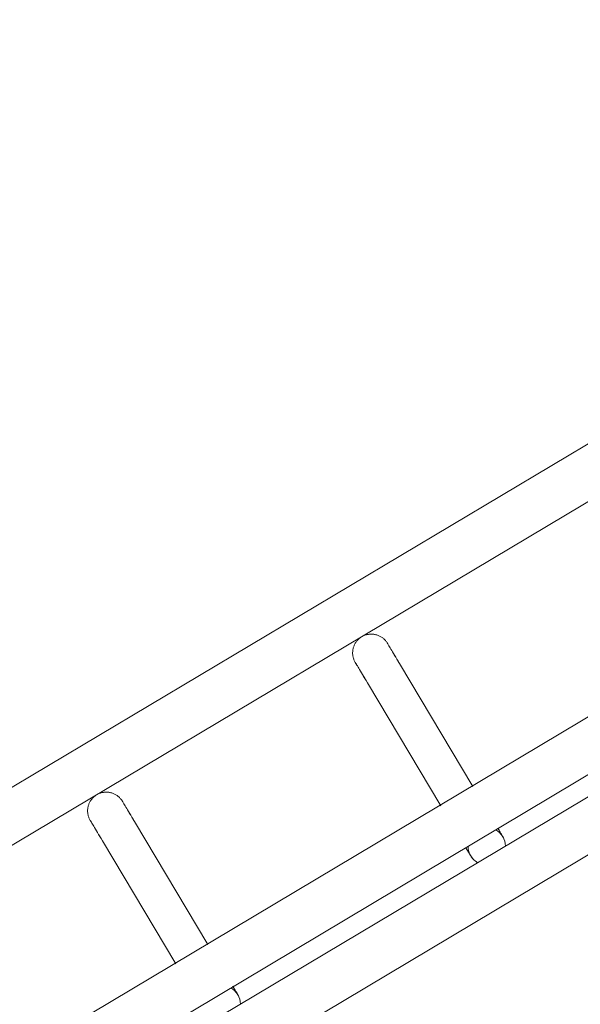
# Model space of a CAD drawing. Header units: metres. Extents: x 127444 to 127966, y 464485 to 464708.
# Tile 135 of 256: x 127922.0041 to 127922.094, y 464648.819 to 464648.977. Entities that reach past the tile are written whole.
import ezdxf

# ---------------------------------------------------------------- set-up
doc = ezdxf.new("R2010")
doc.units = ezdxf.units.M
for name, color, linetype, lineweight in [('A-FLOR-HRAL', 11, 'Continuous', 9), ('B-WE-VH-VERHARDING_BETONSTRAATSTEEN-A-200', 8, 'Continuous', 9), ('S-BEAM', 12, 'Continuous', 9)]:
    doc.layers.add(name, color=color, linetype=linetype, lineweight=lineweight)

# ---------------------------------------------------------------- blocks, each defined once
blk = doc.blocks.new('34_22_B_BNP_Hekwerk_Integra_Schuinkort - Integra_Schuin_1000-4868503--2_00_00')
at = {"layer": 'A-FLOR-HRAL'}
for p, q in [((273.5, 47.13), (-1956.09, 47.13)), ((-1956.09, 39.13), (273.5, 39.13)), ((273.62, 9.5), (-1956.09, 9.5)), ((-1956.09, 1.5), (273.62, 1.5)), ((273.62, -1.5), (-1956.09, -1.5)), ((-1956.09, -9.5), (273.62, -9.5))]:
    blk.add_line(p, q, dxfattribs=at)
at = {"layer": 'S-BEAM'}
for p, q in [((85.88, 32.34), (85.88, 9.36)), ((85.88, 32.34), (85.88, 9.36)), ((85.88, 32.34), (85.88, 9.36)), ((85.88, 32.34), (85.88, 9.37)), ((91.88, 9.36), (91.88, 32.34)), ((91.88, 9.36), (91.88, 32.34)), ((91.88, 9.36), (91.88, 32.34)), ((91.88, 9.37), (91.88, 32.34)), ((135.35, 32.34), (135.35, 9.36)), ((135.35, 32.34), (135.35, 9.36)), ((135.35, 32.34), (135.35, 9.36)), ((135.35, 32.34), (135.35, 9.37)), ((141.35, 9.36), (141.35, 32.34)), ((141.35, 9.36), (141.35, 32.34)), ((141.35, 9.36), (141.35, 32.34)), ((141.35, 9.37), (141.35, 32.34))]:
    blk.add_line(p, q, dxfattribs=at)
at = {"layer": 'S-BEAM', "flags": 128}
for points in [[(85.88, 36.13), (85.88, 36.25), (85.89, 36.36), (85.9, 36.48), (85.91, 36.6), (85.94, 36.72), (85.96, 36.84), (85.99, 36.95), (86.03, 37.07), (86.07, 37.18), (86.11, 37.29), (86.16, 37.4), (86.21, 37.51), (86.27, 37.62), (86.33, 37.72), (86.4, 37.82), (86.47, 37.92), (86.54, 38.01), (86.62, 38.1), (86.7, 38.19), (86.79, 38.28), (86.87, 38.36), (86.96, 38.44), (87.06, 38.51), (87.16, 38.58), (87.25, 38.65), (87.36, 38.71), (87.46, 38.77), (87.57, 38.83), (87.68, 38.88), (87.79, 38.92), (87.9, 38.96), (88.02, 39), (88.13, 39.03), (88.25, 39.06), (88.37, 39.08), (88.48, 39.1), (88.6, 39.11), (88.72, 39.12), (88.84, 39.12), (88.96, 39.12), (89.08, 39.12), (89.2, 39.11), (89.32, 39.09), (89.44, 39.07), (89.56, 39.05), (89.67, 39.02), (89.79, 38.98), (89.9, 38.94), (90.01, 38.9), (90.12, 38.85), (90.23, 38.8), (90.34, 38.74), (90.44, 38.68), (90.54, 38.62), (90.64, 38.55), (90.74, 38.48), (90.83, 38.4), (90.92, 38.32), (91.01, 38.24), (91.09, 38.15), (91.17, 38.06), (91.24, 37.97), (91.31, 37.87), (91.38, 37.77), (91.45, 37.67), (91.51, 37.57), (91.56, 37.46), (91.61, 37.35), (91.66, 37.24), (91.7, 37.13), (91.74, 37.02), (91.77, 36.9), (91.8, 36.78), (91.83, 36.67), (91.85, 36.55), (91.86, 36.43), (91.87, 36.31), (91.87, 36.19), (91.88, 36.13)], [(85.91, 36.6), (85.94, 36.72), (85.96, 36.84), (85.99, 36.95), (86.03, 37.07), (86.07, 37.18), (86.11, 37.29), (86.16, 37.4), (86.21, 37.51), (86.27, 37.62), (86.33, 37.72), (86.4, 37.82), (86.47, 37.92), (86.54, 38.01), (86.62, 38.1), (86.7, 38.19), (86.79, 38.28), (86.87, 38.36), (86.96, 38.44), (87.06, 38.51), (87.16, 38.58), (87.25, 38.65), (87.36, 38.71), (87.46, 38.77), (87.57, 38.83), (87.68, 38.88), (87.79, 38.92), (87.9, 38.96), (88.02, 39), (88.13, 39.03), (88.25, 39.06), (88.37, 39.08), (88.48, 39.1), (88.6, 39.11), (88.72, 39.12), (88.84, 39.12), (88.96, 39.12), (89.08, 39.12), (89.2, 39.11), (89.32, 39.09), (89.44, 39.07), (89.56, 39.05), (89.67, 39.02), (89.79, 38.98), (89.9, 38.94), (90.01, 38.9), (90.12, 38.85), (90.23, 38.8), (90.34, 38.74), (90.44, 38.68), (90.54, 38.62), (90.64, 38.55), (90.74, 38.48), (90.83, 38.4), (90.92, 38.32), (91.01, 38.24), (91.09, 38.15), (91.17, 38.06), (91.24, 37.97), (91.31, 37.87), (91.38, 37.77), (91.45, 37.67), (91.51, 37.57), (91.56, 37.46), (91.61, 37.35), (91.66, 37.24), (91.7, 37.13), (91.74, 37.02), (91.77, 36.9), (91.8, 36.78), (91.83, 36.67), (91.85, 36.55), (91.86, 36.43), (91.87, 36.31), (91.87, 36.19), (91.88, 36.13)], [(135.35, 36.13), (135.36, 36.25), (135.36, 36.36), (135.38, 36.48), (135.39, 36.6), (135.41, 36.72), (135.44, 36.84), (135.47, 36.95), (135.51, 37.07), (135.55, 37.18), (135.59, 37.29), (135.64, 37.4), (135.69, 37.51), (135.75, 37.62), (135.81, 37.72), (135.88, 37.82), (135.95, 37.92), (136.02, 38.01), (136.1, 38.1), (136.18, 38.19), (136.26, 38.28), (136.35, 38.36), (136.44, 38.44), (136.54, 38.51), (136.63, 38.58), (136.73, 38.65), (136.83, 38.71), (136.94, 38.77), (137.05, 38.83), (137.16, 38.88), (137.27, 38.92), (137.38, 38.96), (137.49, 39), (137.61, 39.03), (137.73, 39.06), (137.84, 39.08), (137.96, 39.1), (138.08, 39.11), (138.2, 39.12), (138.32, 39.12), (138.44, 39.12), (138.56, 39.12), (138.68, 39.11), (138.8, 39.09), (138.92, 39.07), (139.04, 39.05), (139.15, 39.02), (139.27, 38.98), (139.38, 38.94), (139.49, 38.9), (139.6, 38.85), (139.71, 38.8), (139.82, 38.74), (139.92, 38.68), (140.02, 38.62), (140.12, 38.55), (140.21, 38.48), (140.31, 38.4), (140.4, 38.32), (140.48, 38.24), (140.57, 38.15), (140.64, 38.06), (140.72, 37.97), (140.79, 37.87), (140.86, 37.77), (140.92, 37.67), (140.98, 37.57), (141.04, 37.46), (141.09, 37.35), (141.14, 37.24), (141.18, 37.13), (141.22, 37.02), (141.25, 36.9), (141.28, 36.78), (141.3, 36.67), (141.32, 36.55), (141.34, 36.43), (141.35, 36.31), (141.35, 36.19), (141.35, 36.13)], [(135.39, 36.6), (135.41, 36.72), (135.44, 36.84), (135.47, 36.95), (135.51, 37.07), (135.55, 37.18), (135.59, 37.29), (135.64, 37.4), (135.69, 37.51), (135.75, 37.62), (135.81, 37.72), (135.88, 37.82), (135.95, 37.92), (136.02, 38.01), (136.1, 38.1), (136.18, 38.19), (136.26, 38.28), (136.35, 38.36), (136.44, 38.44), (136.54, 38.51), (136.63, 38.58), (136.73, 38.65), (136.83, 38.71), (136.94, 38.77), (137.05, 38.83), (137.16, 38.88), (137.27, 38.92), (137.38, 38.96), (137.49, 39), (137.61, 39.03), (137.73, 39.06), (137.84, 39.08), (137.96, 39.1), (138.08, 39.11), (138.2, 39.12), (138.32, 39.12), (138.44, 39.12), (138.56, 39.12), (138.68, 39.11), (138.8, 39.09), (138.92, 39.07), (139.04, 39.05), (139.15, 39.02), (139.27, 38.98), (139.38, 38.94), (139.49, 38.9), (139.6, 38.85), (139.71, 38.8), (139.82, 38.74), (139.92, 38.68), (140.02, 38.62), (140.12, 38.55), (140.21, 38.48), (140.31, 38.4), (140.4, 38.32), (140.48, 38.24), (140.57, 38.15), (140.64, 38.06), (140.72, 37.97), (140.79, 37.87), (140.86, 37.77), (140.92, 37.67), (140.98, 37.57), (141.04, 37.46), (141.09, 37.35), (141.14, 37.24), (141.18, 37.13), (141.22, 37.02), (141.25, 36.9), (141.28, 36.78), (141.3, 36.67), (141.32, 36.55), (141.34, 36.43), (141.35, 36.31), (141.35, 36.19), (141.35, 36.13)], [(85.88, 32.34), (85.88, 32.75), (85.88, 33.15), (85.88, 33.52), (85.88, 33.87), (85.88, 34.2), (85.88, 34.5), (85.88, 34.78), (85.88, 35.03), (85.88, 35.26), (85.88, 35.46), (85.88, 35.64), (85.88, 35.78), (85.88, 35.91), (85.88, 36), (85.88, 36.07), (85.88, 36.11), (85.88, 36.13)], [(85.88, 36.13), (85.88, 36.11), (85.88, 36.07), (85.88, 36), (85.88, 35.91), (85.88, 35.79), (85.88, 35.64), (85.88, 35.46), (85.88, 35.26), (85.88, 35.04), (85.88, 34.78), (85.88, 34.51), (85.88, 34.2), (85.88, 33.88), (85.88, 33.53), (85.88, 33.16), (85.88, 32.76), (85.88, 32.34), (85.88, 32.34)], [(91.88, 32.34), (91.88, 32.75), (91.88, 33.15), (91.88, 33.52), (91.88, 33.87), (91.88, 34.2), (91.88, 34.5), (91.88, 34.78), (91.88, 35.03), (91.88, 35.26), (91.88, 35.46), (91.88, 35.64), (91.88, 35.78), (91.88, 35.91), (91.88, 36), (91.88, 36.07), (91.88, 36.11), (91.88, 36.13)], [(91.88, 36.13), (91.88, 36.11), (91.88, 36.07), (91.88, 36), (91.88, 35.91), (91.88, 35.79), (91.88, 35.64), (91.88, 35.46), (91.88, 35.26), (91.88, 35.04), (91.88, 34.78), (91.88, 34.51), (91.88, 34.2), (91.88, 33.88), (91.88, 33.53), (91.88, 33.16), (91.88, 32.76), (91.88, 32.34), (91.88, 32.34)], [(91.88, 33.52), (91.88, 33.87), (91.88, 34.2), (91.88, 34.5), (91.88, 34.78), (91.88, 35.03), (91.88, 35.26), (91.88, 35.46), (91.88, 35.64), (91.88, 35.78), (91.88, 35.91), (91.88, 36), (91.88, 36.07), (91.88, 36.11), (91.88, 36.13)], [(91.88, 36.13), (91.88, 36.11), (91.88, 36.07), (91.88, 36), (91.88, 35.91), (91.88, 35.79), (91.88, 35.64), (91.88, 35.46), (91.88, 35.26), (91.88, 35.04), (91.88, 34.78), (91.88, 34.51), (91.88, 34.2), (91.88, 33.88), (91.88, 33.53)], [(135.35, 32.34), (135.35, 32.75), (135.35, 33.15), (135.35, 33.52), (135.35, 33.87), (135.35, 34.2), (135.35, 34.5), (135.35, 34.78), (135.35, 35.03), (135.35, 35.26), (135.35, 35.46), (135.35, 35.64), (135.35, 35.78), (135.35, 35.91), (135.35, 36), (135.35, 36.07), (135.35, 36.11), (135.35, 36.13)], [(135.35, 36.13), (135.35, 36.11), (135.35, 36.07), (135.35, 36), (135.35, 35.91), (135.35, 35.79), (135.35, 35.64), (135.35, 35.46), (135.35, 35.26), (135.35, 35.04), (135.35, 34.78), (135.35, 34.51), (135.35, 34.2), (135.35, 33.88), (135.35, 33.53), (135.35, 33.16), (135.35, 32.76), (135.35, 32.34), (135.35, 32.34)], [(141.35, 32.34), (141.35, 32.75), (141.35, 33.15), (141.35, 33.52), (141.35, 33.87), (141.35, 34.2), (141.35, 34.5), (141.35, 34.78), (141.35, 35.03), (141.35, 35.26), (141.35, 35.46), (141.35, 35.64), (141.35, 35.78), (141.35, 35.91), (141.35, 36), (141.35, 36.07), (141.35, 36.11), (141.35, 36.13)], [(141.35, 36.13), (141.35, 36.11), (141.35, 36.07), (141.35, 36), (141.35, 35.91), (141.35, 35.79), (141.35, 35.64), (141.35, 35.46), (141.35, 35.26), (141.35, 35.04), (141.35, 34.78), (141.35, 34.51), (141.35, 34.2), (141.35, 33.88), (141.35, 33.53), (141.35, 33.16), (141.35, 32.76), (141.35, 32.34), (141.35, 32.34)], [(141.35, 33.52), (141.35, 33.87), (141.35, 34.2), (141.35, 34.5), (141.35, 34.78), (141.35, 35.03), (141.35, 35.26), (141.35, 35.46), (141.35, 35.64), (141.35, 35.78), (141.35, 35.91), (141.35, 36), (141.35, 36.07), (141.35, 36.11), (141.35, 36.13)], [(141.35, 36.13), (141.35, 36.11), (141.35, 36.07), (141.35, 36), (141.35, 35.91), (141.35, 35.79), (141.35, 35.64), (141.35, 35.46), (141.35, 35.26), (141.35, 35.04), (141.35, 34.78), (141.35, 34.51), (141.35, 34.2), (141.35, 33.88), (141.35, 33.53)], [(85.88, 32.34), (85.88, 32.75), (85.88, 33.15), (85.88, 33.52), (85.88, 33.87), (85.88, 34.2)], [(85.88, 34.2), (85.88, 33.88), (85.88, 33.53), (85.88, 33.16), (85.88, 32.76), (85.88, 32.34), (85.88, 32.34)], [(135.35, 32.34), (135.35, 32.75), (135.35, 33.15), (135.35, 33.52), (135.35, 33.87), (135.35, 34.2)], [(135.35, 34.2), (135.35, 33.88), (135.35, 33.53), (135.35, 33.16), (135.35, 32.76), (135.35, 32.34), (135.35, 32.34)], [(91.88, 0), (91.87, -0.12), (91.87, -0.24), (91.85, -0.36), (91.84, -0.48), (91.82, -0.6)], [(91.88, 0), (91.87, -0.12), (91.87, -0.24), (91.85, -0.36), (91.84, -0.48), (91.82, -0.6)], [(91.88, 1.58), (91.88, 1.38), (91.88, 1.19), (91.88, 1.02), (91.88, 0.86), (91.88, 0.71), (91.88, 0.58), (91.88, 0.46), (91.88, 0.35), (91.88, 0.26), (91.88, 0.18), (91.88, 0.12), (91.88, 0.07), (91.88, 0.03), (91.88, 0.01), (91.88, 0)], [(91.88, 1.58), (91.88, 1.38), (91.88, 1.19), (91.88, 1.02), (91.88, 0.86), (91.88, 0.71), (91.88, 0.58), (91.88, 0.46), (91.88, 0.35), (91.88, 0.26), (91.88, 0.18), (91.88, 0.12), (91.88, 0.07), (91.88, 0.03), (91.88, 0.01), (91.88, 0)], [(91.88, 0), (91.88, 0.01), (91.88, 0.03), (91.88, 0.06), (91.88, 0.11), (91.88, 0.18), (91.88, 0.26), (91.88, 0.35), (91.88, 0.46), (91.88, 0.58), (91.88, 0.71), (91.88, 0.86), (91.88, 1.02), (91.88, 1.19), (91.88, 1.37), (91.88, 1.57)], [(91.88, 0), (91.88, 0.01), (91.88, 0.03), (91.88, 0.06), (91.88, 0.11), (91.88, 0.18), (91.88, 0.26), (91.88, 0.35), (91.88, 0.46), (91.88, 0.58), (91.88, 0.71), (91.88, 0.86), (91.88, 1.02), (91.88, 1.19), (91.88, 1.37), (91.88, 1.57)], [(135.35, 1.58), (135.35, 1.38), (135.35, 1.19), (135.35, 1.02), (135.35, 0.86), (135.35, 0.71), (135.35, 0.58), (135.35, 0.46), (135.35, 0.35), (135.35, 0.26), (135.35, 0.18), (135.35, 0.12), (135.35, 0.07), (135.35, 0.03), (135.35, 0.01), (135.35, 0)], [(135.35, 1.58), (135.35, 1.38), (135.35, 1.19), (135.35, 1.02), (135.35, 0.86), (135.35, 0.71), (135.35, 0.58), (135.35, 0.46), (135.35, 0.35), (135.35, 0.26), (135.35, 0.18), (135.35, 0.12), (135.35, 0.07), (135.35, 0.03), (135.35, 0.01), (135.35, 0)], [(135.35, 0), (135.35, 0.01), (135.35, 0.03), (135.35, 0.06), (135.35, 0.11), (135.35, 0.18), (135.35, 0.26), (135.35, 0.35), (135.35, 0.46), (135.35, 0.58), (135.35, 0.71), (135.35, 0.86), (135.35, 1.02), (135.35, 1.19), (135.35, 1.37), (135.35, 1.57)], [(135.35, 0), (135.35, 0.01), (135.35, 0.03), (135.35, 0.06), (135.35, 0.11), (135.35, 0.18), (135.35, 0.26), (135.35, 0.35), (135.35, 0.46), (135.35, 0.58), (135.35, 0.71), (135.35, 0.86), (135.35, 1.02), (135.35, 1.19), (135.35, 1.37), (135.35, 1.57)], [(135.4, -0.54), (135.38, -0.42), (135.37, -0.3), (135.36, -0.18), (135.35, -0.06), (135.35, 0)], [(135.4, -0.54), (135.38, -0.42), (135.37, -0.3), (135.36, -0.18), (135.35, -0.06), (135.35, 0)], [(141.35, 0), (141.35, -0.12), (141.34, -0.24), (141.33, -0.36), (141.32, -0.48), (141.29, -0.6)], [(141.35, 0), (141.35, -0.12), (141.34, -0.24), (141.33, -0.36), (141.32, -0.48), (141.29, -0.6)], [(141.35, 1.58), (141.35, 1.38), (141.35, 1.19), (141.35, 1.02), (141.35, 0.86), (141.35, 0.71), (141.35, 0.58), (141.35, 0.46), (141.35, 0.35), (141.35, 0.26), (141.35, 0.18), (141.35, 0.12), (141.35, 0.07), (141.35, 0.03), (141.35, 0.01), (141.35, 0)], [(141.35, 1.58), (141.35, 1.38), (141.35, 1.19), (141.35, 1.02), (141.35, 0.86), (141.35, 0.71), (141.35, 0.58), (141.35, 0.46), (141.35, 0.35), (141.35, 0.26), (141.35, 0.18), (141.35, 0.12), (141.35, 0.07), (141.35, 0.03), (141.35, 0.01), (141.35, 0)], [(141.35, 0), (141.35, 0.01), (141.35, 0.03), (141.35, 0.06), (141.35, 0.11), (141.35, 0.18), (141.35, 0.26), (141.35, 0.35), (141.35, 0.46), (141.35, 0.58), (141.35, 0.71), (141.35, 0.86), (141.35, 1.02), (141.35, 1.19), (141.35, 1.37), (141.35, 1.57)], [(141.35, 0), (141.35, 0.01), (141.35, 0.03), (141.35, 0.06), (141.35, 0.11), (141.35, 0.18), (141.35, 0.26), (141.35, 0.35), (141.35, 0.46), (141.35, 0.58), (141.35, 0.71), (141.35, 0.86), (141.35, 1.02), (141.35, 1.19), (141.35, 1.37), (141.35, 1.57)], [(135.78, -1.55), (135.72, -1.44), (135.67, -1.34), (135.62, -1.23)], [(135.78, -1.55), (135.72, -1.44), (135.67, -1.34), (135.62, -1.23)]]:
    blk.add_lwpolyline(points, dxfattribs=at)
at = {"layer": 'S-BEAM'}
for centre, start, end in [((88.88, 0), 0, 30), ((88.88, 0), 330, 0), ((88.88, 0), 0, 15), ((88.88, 0), 345, 0), ((138.35, 0), 150, 180), ((138.35, 0), 165, 180), ((138.35, 0), 180, 210), ((138.35, 0), 180, 195), ((138.35, 0), 0, 30), ((138.35, 0), 330, 0), ((138.35, 0), 0, 15), ((138.35, 0), 345, 0)]:
    blk.add_arc(centre, 3, start, end, dxfattribs=at)

msp = doc.modelspace()

# ---------------------------------------------------------------- hatches: boundary and pattern name
at = {"layer": 'B-WE-VH-VERHARDING_BETONSTRAATSTEEN-A-200'}
h = msp.add_hatch(dxfattribs=at)
h.set_pattern_fill('AVH-BSS_KEIFORMAAT_ELLEBOOG-SO', color=256, angle=1, pattern_type=2)
h.set_pattern_definition([(31.81611, (127908.58607, 464613.06392), (0.03386772, 0.14457862), [0.315, -0.105]), (301.81611, (127908.47536, 464613.24236), (0.03386772, 0.14457862), [0.315, -0.105])])
h.paths.add_polyline_path([(127940.57923, 464651.66311), (127937.65926, 464649.92134), (127938.01786, 464649.32017), (127940.93783, 464651.06194)], flags=16)
h.paths.add_polyline_path([(127944.2228, 464653.02142), (127943.8642, 464653.62259), (127940.94423, 464651.88083), (127941.30283, 464651.27966)], flags=16)
edge = h.paths.add_edge_path(flags=16)
edge.add_arc((127917.88105, 464700.47107), 0.4, 30.8149, 210.8149)
edge.add_line((127917.53752, 464700.26616), (127921.37951, 464693.82496))
edge.add_arc((127921.72304, 464694.02987), 0.4, 210.8149, 390.8149)
edge.add_line((127922.06657, 464694.23477), (127918.22458, 464700.67597))
edge = h.paths.add_edge_path()
edge.add_line((127929.24995, 464697.53579), (127928.80329, 464697.26935))
edge.add_line((127928.80329, 464697.26935), (127928.62665, 464697.56548))
edge.add_line((127928.62665, 464697.56548), (127924.41416, 464695.05272))
edge.add_line((127924.41416, 464695.05272), (127919.91876, 464702.589))
edge.add_arc((127922.49521, 464704.12585), 3, 146.6578, 210.81611, ccw=False)
edge.add_line((127919.989, 464705.77476), (127913.63025, 464701.98178))
edge.add_arc((127913.33915, 464701.57526), 0.5, 30.8162, 54.3942, ccw=False)
edge.add_line((127913.76856, 464701.8314), (127919.60859, 464692.04091))
edge.add_arc((127919.17411, 464691.7839), 0.50481, -52.9525, 30.6058, ccw=False)
edge.add_line((127919.47824, 464691.381), (127915.65218, 464689.09885))
edge.add_line((127915.65218, 464689.09885), (127916.2004, 464688.17979))
edge.add_line((127916.2004, 464688.17979), (127915.59923, 464687.82119))
edge.add_line((127915.59923, 464687.82119), (127915.05101, 464688.74026))
edge.add_line((127915.05101, 464688.74026), (127913.20424, 464687.63872))
edge.add_line((127913.20424, 464687.63872), (127914.89256, 464684.76207))
edge.add_line((127914.89256, 464684.76207), (127915.59184, 464684.79392))
edge.add_line((127915.59184, 464684.79392), (127915.63332, 464683.88302))
edge.add_line((127915.63332, 464683.88302), (127917.341, 464684.90122))
edge.add_line((127917.341, 464684.90122), (127916.77749, 464685.84591))
edge.add_line((127916.77749, 464685.84591), (127917.37866, 464686.20451))
edge.add_line((127917.37866, 464686.20451), (127918.50568, 464684.31512))
edge.add_line((127918.50568, 464684.31512), (127917.90451, 464683.95652))
edge.add_line((127917.90451, 464683.95652), (127919.08277, 464681.98124))
edge.add_line((127919.08277, 464681.98124), (127919.68394, 464682.33984))
edge.add_line((127919.68394, 464682.33984), (127921.4257, 464679.41987))
edge.add_line((127921.4257, 464679.41987), (127920.82453, 464679.06127))
edge.add_line((127920.82453, 464679.06127), (127922.00279, 464677.08599))
edge.add_line((127922.00279, 464677.08599), (127922.60396, 464677.44459))
edge.add_line((127922.60396, 464677.44459), (127923.73098, 464675.5552))
edge.add_line((127923.73098, 464675.5552), (127923.12981, 464675.1966))
edge.add_line((127923.12981, 464675.1966), (127924.61544, 464672.70603))
edge.add_line((127924.61544, 464672.70603), (127925.21661, 464673.06463))
edge.add_line((127925.21661, 464673.06463), (127926.34363, 464671.17523))
edge.add_line((127926.34363, 464671.17523), (127927.82926, 464668.68467))
edge.add_line((127927.82926, 464668.68467), (127928.95628, 464666.79527))
edge.add_line((127928.95628, 464666.79527), (127930.44191, 464664.30471))
edge.add_line((127930.44191, 464664.30471), (127931.56893, 464662.41531))
edge.add_line((127931.56893, 464662.41531), (127930.96776, 464662.05671))
edge.add_line((127930.96776, 464662.05671), (127932.45339, 464659.56615))
edge.add_line((127932.45339, 464659.56615), (127933.05456, 464659.92475))
edge.add_line((127933.05456, 464659.92475), (127934.18159, 464658.03535))
edge.add_line((127934.18159, 464658.03535), (127933.58041, 464657.67675))
edge.add_line((127933.58041, 464657.67675), (127933.90059, 464657.13999))
edge.add_line((127933.90059, 464657.13999), (127935.47222, 464658.07747))
edge.add_line((127935.47222, 464658.07747), (127936.59925, 464656.18808))
edge.add_line((127936.59925, 464656.18808), (127934.70986, 464655.06105))
edge.add_line((127934.70986, 464655.06105), (127933.96704, 464656.30634))
edge.add_line((127933.96704, 464656.30634), (127931.26177, 464654.69264))
edge.add_line((127931.26177, 464654.69264), (127931.62037, 464654.09147))
edge.add_line((127931.62037, 464654.09147), (127931.0192, 464653.73287))
edge.add_line((127931.0192, 464653.73287), (127930.66068, 464654.33409))
edge.add_line((127930.66068, 464654.33409), (127926.95213, 464652.12194))
edge.add_line((127926.95213, 464652.12194), (127930.18506, 464645.46298))
edge.add_line((127930.18506, 464645.46298), (127936.19927, 464649.05046))
edge.add_line((127936.19927, 464649.05046), (127936.55787, 464648.44929))
edge.add_line((127936.55787, 464648.44929), (127921.0133, 464639.17694))
edge.add_line((127921.0133, 464639.17694), (127920.84681, 464639.45605))
edge.add_line((127920.84681, 464639.45605), (127918.35625, 464637.97043))
edge.add_line((127918.35625, 464637.97043), (127918.90695, 464637.0472))
edge.add_line((127918.90695, 464637.0472), (127917.01756, 464635.92018))
edge.add_line((127917.01756, 464635.92018), (127916.46685, 464636.8434))
edge.add_line((127916.46685, 464636.8434), (127913.97628, 464635.35778))
edge.add_line((127913.97628, 464635.35778), (127914.14278, 464635.07866))
edge.add_line((127914.14278, 464635.07866), (127912.25338, 464633.95164))
edge.add_line((127912.25338, 464633.95164), (127915.11458, 464629.155))
edge.add_line((127915.11458, 464629.155), (127902.72187, 464621.76273))
edge.add_line((127902.72187, 464621.76273), (127903.5901, 464620.30719))
edge.add_line((127903.5901, 464620.30719), (127904.08821, 464620.60432))
edge.add_line((127904.08821, 464620.60432), (127904.44681, 464620.00315))
edge.add_line((127904.44681, 464620.00315), (127903.9487, 464619.70602))
edge.add_line((127903.9487, 464619.70602), (127905.69046, 464616.78605))
edge.add_line((127905.69046, 464616.78605), (127906.18858, 464617.08317))
edge.add_line((127906.18858, 464617.08317), (127906.54718, 464616.482))
edge.add_line((127906.54718, 464616.482), (127906.04906, 464616.18488))
edge.add_line((127906.04906, 464616.18488), (127907.79083, 464613.2649))
edge.add_line((127907.79083, 464613.2649), (127908.28894, 464613.56203))
edge.add_line((127908.28894, 464613.56203), (127908.58607, 464613.06392))
edge.add_line((127908.58607, 464613.06392), (127911.67781, 464614.90814))
edge.add_line((127911.67781, 464614.90814), (127911.38068, 464615.40625))
edge.add_line((127911.38068, 464615.40625), (127922.07294, 464621.78419))
edge.add_line((127922.07294, 464621.78419), (127922.37006, 464621.28608))
edge.add_line((127922.37006, 464621.28608), (127924.86063, 464622.7717))
edge.add_line((127924.86063, 464622.7717), (127924.5635, 464623.26982))
edge.add_line((127924.5635, 464623.26982), (127926.4529, 464624.39684))
edge.add_line((127926.4529, 464624.39684), (127926.75002, 464623.89873))
edge.add_line((127926.75002, 464623.89873), (127929.24059, 464625.38436))
edge.add_line((127929.24059, 464625.38436), (127928.94347, 464625.88247))
edge.add_line((127928.94347, 464625.88247), (127930.83286, 464627.00949))
edge.add_line((127930.83286, 464627.00949), (127931.12999, 464626.51138))
edge.add_line((127931.12999, 464626.51138), (127933.62055, 464627.99701))
edge.add_line((127933.62055, 464627.99701), (127933.32343, 464628.49512))
edge.add_line((127933.32343, 464628.49512), (127935.21282, 464629.62214))
edge.add_line((127935.21282, 464629.62214), (127935.50995, 464629.12403))
edge.add_line((127935.50995, 464629.12403), (127938.00051, 464630.60966))
edge.add_line((127938.00051, 464630.60966), (127937.96978, 464630.66119))
edge.add_line((127937.96978, 464630.66119), (127938.61389, 464631.0454))
edge.add_line((127938.61389, 464631.0454), (127938.3475, 464631.49198))
edge.add_line((127938.3475, 464631.49198), (127938.94867, 464631.85058))
edge.add_line((127938.94867, 464631.85058), (127939.21506, 464631.404))
edge.add_line((127939.21506, 464631.404), (127942.99385, 464633.65805))
edge.add_line((127942.99385, 464633.65805), (127942.72746, 464634.10463))
edge.add_line((127942.72746, 464634.10463), (127943.32863, 464634.46323))
edge.add_line((127943.32863, 464634.46323), (127943.59502, 464634.01665))
edge.add_line((127943.59502, 464634.01665), (127947.37381, 464636.2707))
edge.add_line((127947.37381, 464636.2707), (127947.10742, 464636.71728))
edge.add_line((127947.10742, 464636.71728), (127947.70859, 464637.07588))
edge.add_line((127947.70859, 464637.07588), (127947.97498, 464636.6293))
edge.add_line((127947.97498, 464636.6293), (127951.75377, 464638.88335))
edge.add_line((127951.75377, 464638.88335), (127951.48738, 464639.32993))
edge.add_line((127951.48738, 464639.32993), (127952.08855, 464639.68853))
edge.add_line((127952.08855, 464639.68853), (127952.35494, 464639.24195))
edge.add_line((127952.35494, 464639.24195), (127956.13373, 464641.496))
edge.add_line((127956.13373, 464641.496), (127955.86734, 464641.94258))
edge.add_line((127955.86734, 464641.94258), (127956.46851, 464642.30118))
edge.add_line((127956.46851, 464642.30118), (127956.7349, 464641.8546))
edge.add_line((127956.7349, 464641.8546), (127960.51369, 464644.10865))
edge.add_line((127960.51369, 464644.10865), (127960.2473, 464644.55523))
edge.add_line((127960.2473, 464644.55523), (127960.69389, 464644.82162))
edge.add_line((127960.69389, 464644.82162), (127959.27999, 464647.19196))
edge.add_line((127959.27999, 464647.19196), (127958.8334, 464646.92557))
edge.add_line((127958.8334, 464646.92557), (127958.47477, 464647.52678))
edge.add_line((127958.47477, 464647.52678), (127958.92142, 464647.79309))
edge.add_line((127958.92142, 464647.79309), (127958.87527, 464647.87041))
edge.add_line((127958.87527, 464647.87041), (127958.83663, 464647.84737))
edge.add_line((127958.83663, 464647.84737), (127958.29873, 464648.74912))
edge.add_line((127958.29873, 464648.74912), (127958.3374, 464648.77219))
edge.add_line((127958.3374, 464648.77219), (127958.29125, 464648.84946))
edge.add_line((127958.29125, 464648.84946), (127957.84469, 464648.58308))
edge.add_line((127957.84469, 464648.58308), (127957.48609, 464649.18425))
edge.add_line((127957.48609, 464649.18425), (127957.93268, 464649.45064))
edge.add_line((127957.93268, 464649.45064), (127955.52494, 464653.48708))
edge.add_line((127955.52494, 464653.48708), (127955.07836, 464653.22069))
edge.add_line((127955.07836, 464653.22069), (127954.71976, 464653.82186))
edge.add_line((127954.71976, 464653.82186), (127955.16635, 464654.08825))
edge.add_line((127955.16635, 464654.08825), (127952.76374, 464658.1161))
edge.add_line((127952.76374, 464658.1161), (127952.31714, 464657.8497))
edge.add_line((127952.31714, 464657.8497), (127951.95854, 464658.45088))
edge.add_line((127951.95854, 464658.45088), (127952.40514, 464658.71727))
edge.add_line((127952.40514, 464658.71727), (127950.1511, 464662.49607))
edge.add_line((127950.1511, 464662.49607), (127949.70449, 464662.22967))
edge.add_line((127949.70449, 464662.22967), (127949.34589, 464662.83084))
edge.add_line((127949.34589, 464662.83084), (127949.79248, 464663.09722))
edge.add_line((127949.79248, 464663.09722), (127947.53848, 464666.87604))
edge.add_line((127947.53848, 464666.87604), (127947.09184, 464666.60963))
edge.add_line((127947.09184, 464666.60963), (127946.73324, 464667.2108))
edge.add_line((127946.73324, 464667.2108), (127947.17983, 464667.47719))
edge.add_line((127947.17983, 464667.47719), (127944.92584, 464671.25601))
edge.add_line((127944.92584, 464671.25601), (127944.47919, 464670.98959))
edge.add_line((127944.47919, 464670.98959), (127944.12059, 464671.59076))
edge.add_line((127944.12059, 464671.59076), (127944.56722, 464671.85717))
edge.add_line((127944.56722, 464671.85717), (127942.31317, 464675.63596))
edge.add_line((127942.31317, 464675.63596), (127941.86654, 464675.36955))
edge.add_line((127941.86654, 464675.36955), (127941.50794, 464675.97072))
edge.add_line((127941.50794, 464675.97072), (127941.9546, 464676.23715))
edge.add_line((127941.9546, 464676.23715), (127939.7005, 464680.01591))
edge.add_line((127939.7005, 464680.01591), (127939.25413, 464679.74965))
edge.add_line((127939.25413, 464679.74965), (127938.89514, 464680.35059))
edge.add_line((127938.89514, 464680.35059), (127939.34202, 464680.61716))
edge.add_line((127939.34202, 464680.61716), (127937.08788, 464684.39589))
edge.add_line((127937.08788, 464684.39589), (127936.64124, 464684.12947))
edge.add_line((127936.64124, 464684.12947), (127936.28264, 464684.73064))
edge.add_line((127936.28264, 464684.73064), (127936.7293, 464684.99708))
edge.add_line((127936.7293, 464684.99708), (127934.47522, 464688.77585))
edge.add_line((127934.47522, 464688.77585), (127934.02859, 464688.50943))
edge.add_line((127934.02859, 464688.50943), (127933.66999, 464689.1106))
edge.add_line((127933.66999, 464689.1106), (127934.11664, 464689.37703))
edge.add_line((127934.11664, 464689.37703), (127931.8626, 464693.15582))
edge.add_line((127931.8626, 464693.15582), (127931.41594, 464692.88939))
edge.add_line((127931.41594, 464692.88939), (127931.05734, 464693.49056))
edge.add_line((127931.05734, 464693.49056), (127931.504, 464693.75699))
edge.add_line((127931.504, 464693.75699), (127929.24995, 464697.53579))
h.paths.add_polyline_path([(127958.14957, 464648.76494), (127958.25263, 464648.82642), (127958.88274, 464647.77007), (127958.77968, 464647.7086)], flags=17)
h = msp.add_hatch(dxfattribs=at)
h.set_pattern_fill('AVH-BSS_KEIFORMAAT_ELLEBOOG-SO', color=256, angle=1, pattern_type=2)
h.set_pattern_definition([(1, (2e-09, 52.72539), (0.103151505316, 0.106816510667), [0.315, -0.105]), (271, (-0.00367, 52.93536), (0.103151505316, 0.106816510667), [0.315, -0.105])])
h.paths.add_polyline_path([(127936.64375, 464648.50051), (127936.28515, 464649.10169), (127925.97936, 464642.95427), (127922.55986, 464648.68687), (127922.86045, 464648.86617), (127922.50185, 464649.46734), (127917.3531, 464646.39611), (127917.30336, 464647.21519), (127916.60409, 464647.18334), (127916.70418, 464644.98562), (127917.40346, 464645.01746), (127917.37714, 464645.59537), (127918.05108, 464645.99738), (127921.47058, 464640.26478), (127920.6547, 464639.77811), (127921.0133, 464639.17694)], flags=17)
h.paths.add_polyline_path([(127906.47784, 464630.50653), (127906.11925, 464631.1077), (127904.22985, 464629.98067), (127904.58845, 464629.3795)], flags=16)
h.paths.add_polyline_path([(127914.14278, 464635.07866), (127913.78418, 464635.67983), (127911.89478, 464634.55281), (127912.25338, 464633.95164)], flags=17)
h.paths.add_polyline_path([(127936.64375, 464648.50051), (127936.28515, 464649.10169), (127925.97936, 464642.95427), (127922.55986, 464648.68687), (127922.86045, 464648.86617), (127922.50185, 464649.46734), (127917.3531, 464646.39611), (127917.30336, 464647.21519), (127916.60409, 464647.18334), (127916.70418, 464644.98562), (127917.40346, 464645.01746), (127917.37714, 464645.59537), (127918.05108, 464645.99738), (127921.47058, 464640.26478), (127920.6547, 464639.77811), (127921.0133, 464639.17694)], flags=17)
edge = h.paths.add_edge_path(flags=16)
edge.add_arc((127906.61302, 464696.42456), 0.40001, 2.991, 182.2395)
edge.add_line((127906.21332, 464696.40893), (127906.72019, 464685.30208))
edge.add_arc((127907.11886, 464685.34036), 0.4005, 185.4842, 359.7384)
edge.add_line((127907.51936, 464685.33853), (127907.01249, 464696.44544))
edge = h.paths.add_edge_path()
edge.add_line((127915.6825, 464667.41804), (127916.38177, 464667.44989))
edge.add_line((127916.38177, 464667.44989), (127916.21855, 464671.03351))
edge.add_line((127916.21855, 464671.03351), (127915.51928, 464671.00166))
edge.add_line((127915.51928, 464671.00166), (127915.41918, 464673.19938))
edge.add_line((127915.41918, 464673.19938), (127916.11846, 464673.23123))
edge.add_line((127916.11846, 464673.23123), (127915.98254, 464676.21547))
edge.add_line((127915.98254, 464676.21547), (127915.28327, 464676.18363))
edge.add_line((127915.28327, 464676.18363), (127915.12857, 464679.58011))
edge.add_line((127915.12857, 464679.58011), (127915.82785, 464679.61195))
edge.add_line((127915.82785, 464679.61195), (127915.69193, 464682.5962))
edge.add_line((127915.69193, 464682.5962), (127914.99266, 464682.56435))
edge.add_line((127914.99266, 464682.56435), (127914.89029, 464684.81202))
edge.add_line((127914.89029, 464684.81202), (127913.20424, 464687.63872))
edge.add_line((127913.20424, 464687.63872), (127910.65997, 464686.12114))
edge.add_arc((127910.40161, 464686.54922), 0.50001, 182.6082, 301.1127, ccw=False)
edge.add_line((127909.90212, 464686.52647), (127909.31543, 464699.40799))
edge.add_line((127909.31543, 464699.40799), (127903.79014, 464696.11216))
edge.add_line((127903.79014, 464696.11216), (127904.50289, 464680.46465))
edge.add_line((127904.50289, 464680.46465), (127899.60241, 464680.24141))
edge.add_line((127899.60241, 464680.24141), (127899.92236, 464673.19029))
edge.add_line((127899.92236, 464673.19029), (127899.34297, 464673.1639))
edge.add_line((127899.34297, 464673.1639), (127899.50737, 464669.58033))
edge.add_line((127899.50737, 464669.58033), (127900.08677, 464669.60672))
edge.add_line((127900.08677, 464669.60672), (127900.18686, 464667.409))
edge.add_line((127900.18686, 464667.409), (127899.60746, 464667.38261))
edge.add_line((127899.60746, 464667.38261), (127899.77068, 464663.79899))
edge.add_line((127899.77068, 464663.79899), (127900.35008, 464663.82538))
edge.add_line((127900.35008, 464663.82538), (127900.45017, 464661.62766))
edge.add_line((127900.45017, 464661.62766), (127899.87077, 464661.60127))
edge.add_line((127899.87077, 464661.60127), (127900.03861, 464658.01786))
edge.add_line((127900.03861, 464658.01786), (127900.61801, 464658.04425))
edge.add_line((127900.61801, 464658.04425), (127900.71348, 464655.84631))
edge.add_line((127900.71348, 464655.84631), (127900.13408, 464655.81992))
edge.add_line((127900.13408, 464655.81992), (127900.2973, 464652.2363))
edge.add_line((127900.2973, 464652.2363), (127900.8767, 464652.26269))
edge.add_line((127900.8767, 464652.26269), (127900.9768, 464650.06497))
edge.add_line((127900.9768, 464650.06497), (127900.3974, 464650.03858))
edge.add_line((127900.3974, 464650.03858), (127900.56061, 464646.45496))
edge.add_line((127900.56061, 464646.45496), (127901.14001, 464646.48135))
edge.add_line((127901.14001, 464646.48135), (127901.76673, 464632.72094))
edge.add_line((127901.76673, 464632.72094), (127901.18733, 464632.69455))
edge.add_line((127901.18733, 464632.69455), (127901.35055, 464629.11093))
edge.add_line((127901.35055, 464629.11093), (127901.92995, 464629.13732))
edge.add_line((127901.92995, 464629.13732), (127902.03004, 464626.9396))
edge.add_line((127902.03004, 464626.9396), (127901.45064, 464626.91321))
edge.add_line((127901.45064, 464626.91321), (127901.58097, 464624.05164))
edge.add_line((127901.58097, 464624.05164), (127902.16037, 464624.07803))
edge.add_line((127902.16037, 464624.07803), (127902.19222, 464623.37876))
edge.add_line((127902.19222, 464623.37876), (127901.7694, 464623.3595))
edge.add_line((127901.7694, 464623.3595), (127902.72187, 464621.76273))
edge.add_line((127902.72187, 464621.76273), (127915.11458, 464629.155))
edge.add_line((127915.11458, 464629.155), (127912.25338, 464633.95164))
edge.add_line((127912.25338, 464633.95164), (127914.14278, 464635.07866))
edge.add_line((127914.14278, 464635.07866), (127913.97628, 464635.35778))
edge.add_line((127913.97628, 464635.35778), (127916.46685, 464636.8434))
edge.add_line((127916.46685, 464636.8434), (127915.89053, 464637.80957))
edge.add_line((127915.89053, 464637.80957), (127917.77993, 464638.9366))
edge.add_line((127917.77993, 464638.9366), (127918.35625, 464637.97043))
edge.add_line((127918.35625, 464637.97043), (127920.84681, 464639.45605))
edge.add_line((127920.84681, 464639.45605), (127920.6547, 464639.77811))
edge.add_line((127920.6547, 464639.77811), (127921.47058, 464640.26478))
edge.add_line((127921.47058, 464640.26478), (127918.05038, 464646.00075))
edge.add_line((127918.05038, 464646.00075), (127917.37714, 464645.59537))
edge.add_line((127917.37714, 464645.59537), (127917.40346, 464645.01746))
edge.add_line((127917.40346, 464645.01746), (127916.70418, 464644.98562))
edge.add_line((127916.70418, 464644.98562), (127916.60409, 464647.18334))
edge.add_line((127916.60409, 464647.18334), (127917.18349, 464647.20973))
edge.add_line((127917.18349, 464647.20973), (127917.15193, 464647.90268))
edge.add_line((127917.15193, 464647.90268), (127916.57253, 464647.87629))
edge.add_line((127916.57253, 464647.87629), (127916.47243, 464650.07401))
edge.add_line((127916.47243, 464650.07401), (127917.17171, 464650.10586))
edge.add_line((127917.17171, 464650.10586), (127917.00849, 464653.68948))
edge.add_line((127917.00849, 464653.68948), (127916.30922, 464653.65763))
edge.add_line((127916.30922, 464653.65763), (127916.21781, 464655.85575))
edge.add_line((127916.21781, 464655.85575), (127916.0459, 464659.43897))
edge.add_line((127916.0459, 464659.43897), (127915.94581, 464661.6367))
edge.add_line((127915.94581, 464661.6367), (127915.78259, 464665.22032))
edge.add_line((127915.78259, 464665.22032), (127915.6825, 464667.41804))

# ---------------------------------------------------------------- block references
at = {"layer": 'A-FLOR-HRAL', "xscale": 0.001, "yscale": 0.001, "zscale": 0.001, "rotation": 30.81638242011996}
msp.add_blockref('34_22_B_BNP_Hekwerk_Integra_Schuinkort - Integra_Schuin_1000-4868503--2_00_00', (127921.96017, 464648.77351), dxfattribs=at)

doc.saveas('drawing.dxf')
